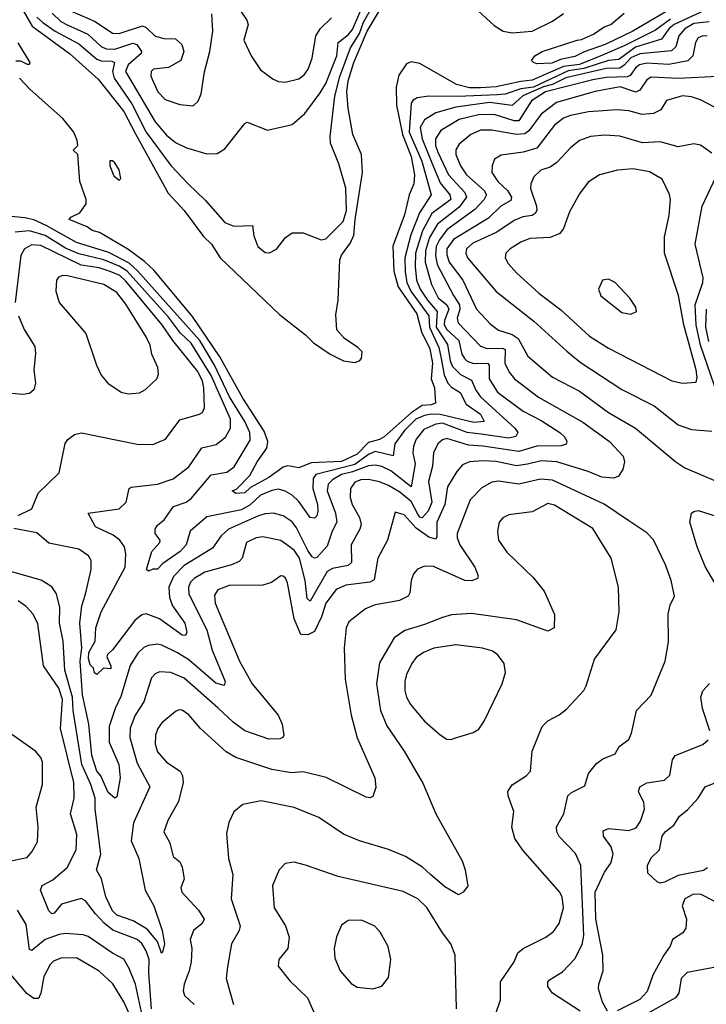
# Model space of a CAD drawing. Extents: x 1246169 to 1426871, y 660025 to 763458.
# Tile 87 of 256: x 1292922 to 1295981, y 693916 to 698306. Entities that reach past the tile are written whole.
import ezdxf

# ---------------------------------------------------------------- set-up
doc = ezdxf.new("R2010")
doc.units = 0

msp = doc.modelspace()

# ---------------------------------------------------------------- linework, layer by layer
at = {"layer": '0CON20XD'}
for points in [[(1293065.6, 698335.6), (1293105, 698298.3), (1293133.7, 698283.7), (1293225, 698242), (1293285, 698187.2), (1293306.9, 698176.9), (1293345, 698174.2), (1293425, 698202), (1293442.7, 698195), (1293464, 698165), (1293462.4, 698155), (1293405, 698104.8), (1293392.6, 698075), (1293525, 697850.4), (1293575, 697792), (1293615, 697758.9), (1293665, 697735.5), (1293755, 697707.5), (1293800.7, 697709.3), (1293835, 697730), (1293925, 697843.8), (1293935, 697848.8), (1294025, 697814), (1294135, 697839.4), (1294192.4, 697887.6), (1294260.3, 697979.7), (1294285, 698022.3), (1294335.2, 698145), (1294340.9, 698205), (1294385, 698239.1), (1294405, 698262.7), (1294460, 698395)], [(1293869.1, 698399.1), (1293933.9, 698303.9), (1293939.2, 698285), (1293920.6, 698215), (1293953.1, 698145), (1293995, 698082.9), (1294050.9, 698040.9), (1294075, 698030), (1294105, 698028.2), (1294165, 698042.9), (1294189.1, 698060.9), (1294206.2, 698085), (1294224.5, 698135), (1294241.5, 698235), (1294262.3, 698267.7), (1294310, 698315)], [(1294895, 698411.7), (1295035, 698280.3), (1295075, 698255.8), (1295115, 698247.7), (1295205, 698254.8), (1295295, 698300.2), (1295345, 698333.4)], [(1295975, 698348.1), (1295837.9, 698285), (1295815, 698266.7), (1295780.7, 698219.3), (1295665, 698183.2), (1295590.9, 698129.1), (1295545, 698124.2), (1295435, 698088.6), (1295365, 698077.5), (1295210.9, 698005), (1295155, 697997.4), (1295085, 697973.8), (1295048.9, 697971.1), (1294875, 697963.5), (1294745, 697965.2), (1294692.9, 697957.1), (1294675, 697947.7), (1294665, 697933.8), (1294657.4, 697805), (1294713.9, 697675), (1294754.8, 697525), (1294702.6, 697445), (1294663.5, 697346.5), (1294637.6, 697245), (1294638.5, 697181.5), (1294647.1, 697135), (1294663.9, 697095), (1294744.2, 696985), (1294747.1, 696935), (1294789.6, 696845), (1294799.7, 696795), (1294812.1, 696722.1), (1294828.9, 696685), (1294845, 696667.5), (1294883.7, 696643.7), (1294911.2, 696591.2), (1294975, 696547.5), (1294991.1, 696515), (1294945, 696510.3), (1294795.1, 696545.1), (1294755, 696547.3), (1294725, 696541.7), (1294686.2, 696525), (1294635.9, 696475), (1294593.3, 696415), (1294585, 696361.8), (1294505, 696380), (1294475, 696366.7), (1294415, 696322.6), (1294241.3, 696278.7), (1294229.1, 696260.9), (1294227.4, 696215), (1294247.7, 696145), (1294250.4, 696115), (1294245.6, 696094.4), (1294235, 696083.5), (1294215, 696086.2), (1294165, 696157.4), (1294135, 696186.5), (1294104, 696204), (1294075, 696212.7), (1294045, 696207), (1293995, 696185.5), (1293947.9, 696142.1), (1293909.1, 696120.9), (1293755, 696088.9), (1293681.1, 696025), (1293662.9, 695965), (1293635.9, 695935), (1293558.8, 695881.2), (1293535, 695856), (1293515, 695856.2), (1293495, 695846.7), (1293486.7, 695855), (1293510.8, 695935), (1293545.8, 695975), (1293547.5, 695985), (1293525.4, 696015.4), (1293525.4, 696035), (1293535, 696052.7), (1293565, 696076.1), (1293607.3, 696135), (1293663.8, 696155), (1293685, 696170.5), (1293775, 696276.2), (1293845, 696288.7), (1293877.4, 696312.6), (1293948.8, 696431.2), (1293947.1, 696465), (1293924.4, 696514.4), (1293856.1, 696625), (1293789.2, 696765), (1293724.7, 696875), (1293446.6, 697186.6), (1293409.8, 697219.8), (1293318, 697268), (1293175, 697313.1), (1293039.2, 697389.2), (1292985, 697413.5), (1292945, 697423.1), (1292885, 697428.4)], [(1292997.7, 698317.7), (1293025, 698293.7), (1293080, 698255), (1293185, 698199.2), (1293265, 698130.2), (1293285, 698123.3), (1293331.9, 698121.9), (1293343.2, 698115), (1293334.3, 698075), (1293342.1, 698045), (1293421, 697931), (1293485.1, 697805), (1293595, 697655.8), (1293672.8, 697575), (1293750.1, 697500.1), (1293835, 697401.8), (1293875, 697386.1), (1293959.1, 697389.1), (1293965, 697342.5), (1293983.1, 697295), (1294015, 697268), (1294035, 697266.2), (1294065, 697283.3), (1294106.2, 697335), (1294135, 697355.8), (1294185, 697355.8), (1294265, 697324), (1294285, 697328.8), (1294363.2, 697406.8), (1294377.4, 697455), (1294374.6, 697555.4), (1294343.3, 697663.3), (1294306, 697755), (1294304.7, 697785), (1294325.9, 697965), (1294347.8, 698052.2), (1294395, 698180.8), (1294435, 698244.3), (1294453.5, 698295), (1294482.4, 698347.6)], [(1295865, 698380), (1295653.1, 698255), (1295530, 698195), (1295436.6, 698163.4), (1295395, 698142.4), (1295331.6, 698128.4), (1295292.8, 698112.8), (1295225, 698110), (1295210, 698115), (1295202.5, 698125), (1295216.7, 698145), (1295248.6, 698165), (1295405, 698214.7), (1295425, 698217.7), (1295477.9, 698242.1), (1295525, 698274), (1295554.8, 698285.2), (1295615, 698334.7)], [(1295820.8, 698309.2), (1295755, 698259.6), (1295615, 698189.3), (1295518.8, 698148.8), (1295415, 698106), (1295345, 698097.2), (1295205, 698036.3), (1295155, 698031.2), (1295045, 698006.9), (1294975, 698001.9), (1294925, 698003), (1294867.4, 698017.4), (1294705, 698111.1), (1294665, 698117.8), (1294645, 698110), (1294611.1, 698058.9), (1294599, 698005), (1294600, 697925), (1294626.9, 697795), (1294665, 697696.4), (1294680, 697615), (1294678, 697575), (1294657.2, 697525), (1294635.4, 697435.4), (1294583.9, 697296.1), (1294588.9, 697185), (1294608.5, 697115), (1294691.2, 696995), (1294711.4, 696915), (1294748.3, 696838.3), (1294761.4, 696775), (1294755.1, 696705), (1294770.2, 696665), (1294773.7, 696596.3), (1294755, 696588.8), (1294715, 696586.1), (1294665, 696552.9), (1294545, 696445.4), (1294525, 696434.1), (1294475, 696421.2), (1294425, 696368.3), (1294355, 696336.1), (1294220.5, 696329.5), (1294165, 696307.3), (1294133.3, 696313.3), (1294115, 696316.8), (1294095, 696311.3), (1294031.8, 696265), (1293949.4, 696220.6), (1293925, 696196.2), (1293885, 696193.5), (1293867.5, 696205), (1293888, 696212), (1293947, 696273), (1293979.7, 696335), (1294023, 696395), (1294027.2, 696425), (1294011.3, 696471.3), (1293915, 696617.8), (1293813, 696803), (1293692, 696982), (1293519.3, 697189.3), (1293478.1, 697228.1), (1293403.3, 697283.3), (1293277.6, 697357.6), (1293245, 697366.9), (1293222.2, 697382.2), (1293142.5, 697415), (1293150, 697425), (1293190, 697445), (1293217.5, 697485), (1293217.5, 697505), (1293190, 697585), (1293180, 697705), (1293160, 697725), (1293180, 697745), (1293177, 697767), (1293162.5, 697805), (1293114, 697865), (1292967.5, 697995), (1292920, 698045)], [(1292939.2, 698345), (1292976.8, 698276.8), (1293143.2, 698155), (1293271.2, 698041.2), (1293385, 697896.2), (1293437.1, 697797.1), (1293583, 697533), (1293654.4, 697455), (1293739.8, 697339.8), (1293775.6, 697305), (1293814.5, 697244.5), (1294080.5, 696990.5), (1294195, 696901.1), (1294230.6, 696865), (1294305.3, 696815.3), (1294364.7, 696784.7), (1294415, 696777.8), (1294435, 696784.3), (1294444.2, 696795), (1294446.9, 696825), (1294428, 696845), (1294368.8, 696885), (1294335, 696923.3), (1294329.5, 696989.5), (1294340.6, 697055), (1294347.7, 697235), (1294355, 697256.2), (1294395, 697310.8), (1294410.9, 697345), (1294415.8, 697415), (1294448.7, 697625), (1294444, 697705), (1294405.3, 697795), (1294385, 697911.2), (1294378.5, 697985), (1294385, 698033.3), (1294410.4, 698115), (1294469.7, 698255), (1294523.8, 698345)], [(1293155, 698343.5), (1293257.9, 698297.9), (1293335, 698246.2), (1293365, 698244), (1293468.5, 698278.5), (1293485, 698271.5), (1293525, 698233.1), (1293565, 698222.8), (1293615, 698220.5), (1293644.3, 698195), (1293653.1, 698165), (1293640, 698125), (1293585, 698093.8), (1293518, 698085), (1293506.9, 698075), (1293505.5, 698055), (1293537.7, 697985), (1293570.4, 697950.4), (1293635, 697928.5), (1293695, 697921.4), (1293717, 697943), (1293730, 697975), (1293745.6, 698074.4), (1293768.6, 698165), (1293782.3, 698255), (1293777.2, 698332.8)], [(1295992.7, 698297.3), (1295925, 698288.7), (1295884.3, 698265), (1295858, 698235), (1295844.3, 698185), (1295825, 698167.9), (1295685, 698154.5), (1295645, 698136.5), (1295615, 698102.9), (1295595, 698090), (1295535, 698088.1), (1295355, 698046.9), (1295295, 698016.8), (1295255, 698006.4), (1295163.7, 697966.3), (1295115, 697924.3), (1295015, 697936.6), (1294864.5, 697915.5), (1294775, 697891.6), (1294725, 697859.8), (1294705.9, 697825), (1294714.5, 697775.5), (1294754.3, 697675), (1294795, 697578.6), (1294838.3, 697525), (1294842.5, 697505), (1294758.1, 697441.9), (1294716, 697365), (1294685.5, 697265), (1294683.3, 697205), (1294689.5, 697145), (1294706.5, 697105), (1294738.1, 697055), (1294782, 697005), (1294777.7, 696935), (1294827.6, 696857.6), (1294840.1, 696785), (1294850.3, 696760.3), (1294885, 696723.5), (1294935, 696698.2), (1294953.9, 696653.9), (1294974.2, 696624.2), (1295127.7, 696485), (1295141.5, 696465), (1295132.3, 696447.7), (1295100.4, 696439.6), (1294977.5, 696457.5), (1294915, 696464.9), (1294805, 696506.8), (1294775, 696502.8), (1294721.8, 696478.2), (1294688.6, 696435), (1294676.5, 696405), (1294673.6, 696375), (1294683.6, 696325), (1294666.3, 696223.7), (1294575, 696294.1), (1294535, 696313.5), (1294505, 696319.7), (1294475, 696317.4), (1294405, 696289.5), (1294355, 696277.5), (1294314.7, 696255), (1294296.1, 696235), (1294291.2, 696205), (1294327.9, 696105), (1294333.8, 696065), (1294313, 696025), (1294290.8, 695959.2), (1294245, 695908.5), (1294235, 695905.5), (1294225, 695910.9), (1294205, 695938.9), (1294155, 696039.6), (1294135, 696067.5), (1294095, 696094), (1294052.5, 696105), (1294015, 696103.3), (1293985, 696094.4), (1293852.1, 696035), (1293818.9, 696005), (1293780.8, 695949.2), (1293655, 695872.5), (1293606.1, 695823.9), (1293585.6, 695775), (1293589, 695729), (1293602, 695692), (1293656.6, 695615), (1293666.8, 695575), (1293660, 695560), (1293645, 695561.8), (1293545, 695634.8), (1293485, 695656.6), (1293465, 695652.5), (1293435, 695627.1), (1293335, 695495.6), (1293312.5, 695475), (1293309.2, 695465), (1293328.1, 695425), (1293328.3, 695411.7), (1293295, 695414), (1293265, 695386.2), (1293255, 695393.3), (1293250, 695415), (1293235, 695428.9), (1293228, 695458), (1293230.1, 695485), (1293258.3, 695535), (1293261.1, 695595), (1293284.7, 695665), (1293390.8, 695865), (1293394.8, 695924.8), (1293388.4, 695955), (1293367.6, 695985), (1293337.9, 696007.9), (1293259.1, 696045), (1293226.7, 696105), (1293365, 696125.6), (1293395.8, 696155), (1293410, 696215), (1293417.9, 696222.1), (1293535, 696235.5), (1293605, 696259.5), (1293675, 696312.7), (1293732.8, 696397.2), (1293797.6, 696412.4), (1293838.8, 696445), (1293861.2, 696485), (1293861, 696525), (1293775, 696720), (1293685, 696863.6), (1293638.6, 696908.6), (1293585, 696979.6), (1293401, 697185), (1293365, 697207), (1293295.8, 697235.8), (1293185, 697261.5), (1293125, 697287), (1293035, 697344.2), (1292965, 697364), (1292901.8, 697358.2)], [(1295985, 698233.2), (1295965, 698234.2), (1295943.9, 698225), (1295932.5, 698205), (1295920.9, 698145), (1295897.6, 698122.4), (1295813.3, 698106.7), (1295715, 698112.6), (1295683.6, 698105), (1295666.8, 698093.2), (1295642, 698058), (1295629.1, 698050.9), (1295535, 698049), (1295475, 698038.6), (1295264.3, 697985), (1295202.1, 697945), (1295145, 697854.5), (1295125, 697855.5), (1295035, 697882.9), (1294965, 697881.4), (1294879.2, 697860.8), (1294797.5, 697812.5), (1294774.1, 697775), (1294774.6, 697745), (1294784, 697715), (1294832.7, 697615), (1294904.3, 697535), (1294912.9, 697515), (1294879.4, 697470.6), (1294782.4, 697395), (1294748, 697335), (1294729.6, 697275), (1294727.4, 697225), (1294755.8, 697125), (1294785.5, 697065.5), (1294824, 697034), (1294834, 697015), (1294813.8, 696965), (1294812.2, 696945), (1294825, 696925.2), (1294877.4, 696875), (1294891.9, 696815), (1294903.3, 696795), (1294915, 696783.9), (1294943.4, 696773.4), (1295006.4, 696775), (1295012.9, 696765), (1295013.9, 696705), (1295050, 696645), (1295165, 696560), (1295245, 696518.9), (1295328.5, 696465), (1295350, 696445), (1295358.6, 696425), (1295356.2, 696413.8), (1295334.6, 696405.4), (1295225, 696404.8), (1295145, 696380.8), (1294985, 696404.9), (1294921.8, 696408.2), (1294825, 696438.6), (1294805, 696433.2), (1294784.7, 696415), (1294764.7, 696375), (1294761.1, 696315), (1294742.6, 696247.4), (1294757.8, 696155), (1294741, 696115), (1294715, 696085.5), (1294705, 696088), (1294695, 696100.6), (1294665, 696157.1), (1294615, 696199.4), (1294565, 696228.9), (1294525, 696245.6), (1294475, 696256.3), (1294442, 696255), (1294415, 696244.5), (1294396.1, 696215), (1294394.1, 696175), (1294403.4, 696145), (1294435.7, 696085.7), (1294442.4, 696055), (1294437.2, 696035), (1294398.8, 695965), (1294400.4, 695885), (1294385, 695872.1), (1294315, 695858.3), (1294292.1, 695845), (1294215, 695712.7), (1294202.2, 695725), (1294192.9, 695805), (1294168.8, 695905), (1294145, 695940), (1294085, 695983.3), (1294005, 695999.7), (1293975, 695995.9), (1293932.5, 695975), (1293912.7, 695905), (1293899.3, 695890.7), (1293865.2, 695874.8), (1293747.1, 695842.9), (1293699.6, 695815), (1293682.3, 695797.7), (1293672.9, 695775), (1293674.8, 695745), (1293755.2, 695585), (1293779.8, 695495), (1293837.1, 695355), (1293833.1, 695336.9), (1293795, 695348.1), (1293675, 695451.2), (1293625, 695483.5), (1293555, 695517.1), (1293535, 695522.2), (1293494.2, 695515.8), (1293475, 695506.9), (1293448, 695482), (1293413.5, 695426.5), (1293372.5, 695287.5), (1293346.8, 695235), (1293320.7, 695155), (1293320, 695085), (1293362.7, 694985), (1293369.7, 694925), (1293355, 694840), (1293345, 694834.2), (1293315, 694860.4), (1293283.7, 694933.7), (1293265, 694955.5), (1293243, 695025), (1293229.1, 695165), (1293200.8, 695295), (1293191.5, 695445), (1293198.9, 695505), (1293189.2, 695615), (1293198.1, 695691.9), (1293214.1, 695745), (1293240.4, 695855), (1293240, 695895), (1293227.5, 695915), (1293185, 695945.6), (1293052.1, 695972.1), (1292997.6, 696017.6), (1292895, 696037.5)], [(1292905, 698122.5), (1292925, 698122.5), (1292955, 698107.5), (1292965, 698107.5), (1292968.8, 698115), (1292915, 698203.1)], [(1296032.3, 698052.3), (1295855, 698043.8), (1295735, 698049.6), (1295715, 698037.7), (1295685, 697992.3), (1295666.5, 697983.5), (1295596.9, 698006.9), (1295485, 697985.9), (1295313.6, 697936.4), (1295244.2, 697885), (1295189.5, 697810.5), (1295172.2, 697797.8), (1295135, 697794.5), (1295025, 697814.3), (1294975, 697814.3), (1294930.9, 697795), (1294879.5, 697750.5), (1294864.8, 697725.2), (1294864.2, 697705.8), (1294885.2, 697655.2), (1294912.3, 697615), (1294991, 697545), (1295001.3, 697525), (1294991.1, 697505), (1294949.8, 697460.2), (1294825, 697369.7), (1294791.6, 697325), (1294777.8, 697295), (1294773.6, 697255), (1294781.2, 697215), (1294855, 697076.3), (1294881.7, 697035), (1294882.2, 697015), (1294870.5, 696975), (1294874.4, 696955), (1294975, 696850.5), (1295005, 696840.2), (1295072.1, 696842.1), (1295085, 696836), (1295082.4, 696775), (1295101.8, 696735), (1295125.4, 696705), (1295233, 696623), (1295431.1, 696511.1), (1295548.8, 696425), (1295610.5, 696360.5), (1295616.5, 696335), (1295609.4, 696300.6), (1295588.9, 696271.1), (1295568, 696262), (1295515, 696266.7), (1295455, 696292.1), (1295314.5, 696334.5), (1295245, 696339.3), (1295184.1, 696324.1), (1295135, 696316.2), (1295045, 696335.5), (1294985, 696339.5), (1294925, 696334.7), (1294895, 696320.5), (1294869.2, 696290.8), (1294827.3, 696222.7), (1294815.6, 696145), (1294780.6, 696065), (1294780.2, 695999.8), (1294775, 695989.5), (1294745, 695998.4), (1294688.6, 696038.6), (1294635, 696098.8), (1294595, 696110), (1294560.9, 695985), (1294517.1, 695905), (1294501.1, 695808.9), (1294481.8, 695798.2), (1294375, 695785.2), (1294331.5, 695765), (1294285, 695704.6), (1294266.8, 695643.2), (1294235, 695577.5), (1294205, 695562.9), (1294174, 695564), (1294144.4, 695634.4), (1294115.4, 695795), (1294106, 695816), (1294095, 695824.2), (1294084.5, 695825.5), (1294043, 695797), (1294005.3, 695784.7), (1293855, 695783.6), (1293805, 695763.6), (1293789.7, 695740.3), (1293791.9, 695705), (1293900.6, 695445), (1293956.8, 695345), (1294073.8, 695205), (1294090.8, 695165), (1294098.9, 695115), (1294094, 695105), (1294080.8, 695099.2), (1294032.2, 695097.8), (1293925, 695134.7), (1293873.3, 695173.3), (1293805, 695237.5), (1293655, 695369.2), (1293595, 695395.3), (1293545, 695398.7), (1293525, 695389.1), (1293509.2, 695370.8), (1293474, 695265), (1293435.3, 695205), (1293413.5, 695146.5), (1293412.5, 695105), (1293445, 694991.4), (1293501.8, 694885), (1293428, 694725), (1293418.8, 694645), (1293452.4, 694565), (1293480.4, 694425), (1293518.5, 694355), (1293556.7, 694245), (1293566.4, 694185), (1293557.7, 694147.7), (1293553.8, 694143.8), (1293536, 694196), (1293490.2, 694250.2), (1293427.8, 694287.8), (1293355, 694312.7), (1293335, 694332.1), (1293305, 694394.2), (1293285.3, 694475.3), (1293263.1, 694515), (1293283.7, 694585), (1293258, 694785), (1293258.3, 694835), (1293239.1, 694895), (1293198.2, 694985), (1293160, 695225), (1293156.7, 695285), (1293123, 695405), (1293115.2, 695535.2), (1293098.6, 695615), (1293099.7, 695685), (1293085.3, 695745.3), (1293065, 695776.9), (1293016.5, 695806.5), (1292785, 695872.9)], [(1296076.5, 697885), (1295955, 697948.8), (1295915, 697962.5), (1295875, 697966.2), (1295803.6, 697946.4), (1295777.5, 697905), (1295745, 697887.5), (1295695, 697883.2), (1295635, 697900.3), (1295583.7, 697903.7), (1295455.8, 697895.8), (1295375, 697879), (1295345, 697866.5), (1295305, 697835.9), (1295225, 697733.1), (1295165, 697714.8), (1295067.2, 697702.8), (1295037.1, 697685), (1295026.2, 697655), (1295024.7, 697625), (1295051.8, 697585), (1295095, 697544.7), (1295112.4, 697515), (1295110.2, 697499.8), (1295065, 697474.7), (1295009.5, 697420.5), (1294853.6, 697326.4), (1294824.9, 697285), (1294825, 697257.5), (1294835.6, 697225), (1294896.1, 697145), (1294956.7, 697015), (1295018.5, 696948.5), (1295055, 696922), (1295115, 696902.3), (1295142.4, 696885), (1295185.6, 696805.6), (1295295, 696712.7), (1295415, 696650.4), (1295545, 696554.1), (1295665.2, 696485.2), (1295845, 696334.1), (1295885, 696307.1), (1296185, 696180)], [(1296005, 697710.8), (1295955, 697747.1), (1295925, 697752.5), (1295855, 697739.6), (1295775, 697762), (1295696.8, 697756.8), (1295595, 697786.2), (1295528.9, 697791.1), (1295465, 697785.4), (1295415, 697767.3), (1295375.3, 697734.7), (1295315, 697669.1), (1295285, 697649.2), (1295243.5, 697635), (1295211.5, 697605), (1295198.8, 697575), (1295196.7, 697553.3), (1295224.8, 697475), (1295225.3, 697455), (1295218.1, 697441.9), (1295205, 697433.3), (1295163.6, 697426.4), (1295128.1, 697411.9), (1295045, 697357), (1294940.1, 697309.9), (1294912.5, 697285), (1294908.7, 697265), (1294916.6, 697245), (1295044.4, 697094.4), (1295211.7, 696961.7), (1295358.7, 696828.7), (1295419.2, 696779.2), (1295605, 696656.8), (1295748.9, 696585), (1295855, 696499.4), (1295915, 696478.8), (1296005, 696471.2)], [(1293365, 697590), (1293371.7, 697598.3), (1293365, 697636), (1293345, 697667.5), (1293335, 697676.2), (1293323, 697677), (1293322.5, 697655), (1293340.5, 697610.5), (1293365, 697590)], [(1295874.6, 696685.4), (1295935, 696690), (1295939.4, 696710.6), (1295935.6, 696745), (1295879.8, 696945), (1295856.2, 697076.2), (1295793.8, 697265), (1295793.8, 697336.2), (1295815.5, 697435), (1295821.1, 697505), (1295817, 697527), (1295784, 697595), (1295727.6, 697627.6), (1295655, 697641.4), (1295585, 697635.8), (1295505, 697614.2), (1295455, 697582), (1295415, 697530), (1295370.5, 697449.5), (1295344.6, 697375), (1295327.8, 697352.2), (1295285, 697335.3), (1295195, 697330), (1295155, 697314.7), (1295106.7, 697285), (1295086.9, 697265), (1295084.5, 697245), (1295098.3, 697218.3), (1295135, 697176.7), (1295235, 697087.1), (1295331.9, 697011.9), (1295460.9, 696895), (1295545, 696842), (1295826.4, 696696.4), (1295874.6, 696685.4)], [(1296030.3, 696635), (1295955.4, 696855.4), (1295935.3, 696945), (1295930.3, 697035), (1295964.8, 697135), (1295966.2, 697155), (1295931.1, 697305), (1295961.9, 697475), (1296025, 697606.7)], [(1292915, 696095.3), (1292976, 696125), (1293003.3, 696195), (1293098, 696285), (1293124.1, 696415.9), (1293136.1, 696433.9), (1293165, 696456.2), (1293196.4, 696463.6), (1293445, 696413.6), (1293515, 696411.2), (1293570.6, 696435), (1293635, 696521.8), (1293722.2, 696547.8), (1293735.6, 696555), (1293744.5, 696575), (1293741.2, 696665), (1293735.6, 696695), (1293715, 696736.9), (1293603.7, 696875), (1293555, 696947.7), (1293395, 697140.7), (1293367, 697165), (1293325, 697183.9), (1293275, 697199.5), (1293195, 697211.4), (1293015, 697298.6), (1292975, 697302.7), (1292942.7, 697285), (1292926.7, 697255), (1292901.5, 697045)], [(1293405, 696637.5), (1293455, 696642.5), (1293482.4, 696657.6), (1293532, 696705), (1293540, 696725), (1293537.5, 696755), (1293510, 696815), (1293502.3, 696855), (1293485, 696892.5), (1293395, 697037.3), (1293355, 697090.4), (1293295.7, 697125), (1293135, 697164.4), (1293114.3, 697165.7), (1293095, 697158.8), (1293085.8, 697144.2), (1293082, 697095), (1293097.1, 697045), (1293216.2, 696906.2), (1293264.3, 696765), (1293285, 696721.2), (1293314, 696685), (1293373.3, 696645), (1293405, 696637.5)], [(1295645, 696993.8), (1295670, 697005), (1295666.7, 697025), (1295640, 697065), (1295575, 697134), (1295545, 697148.8), (1295517.5, 697145), (1295500, 697105), (1295510, 697075), (1295605, 697001.2), (1295645, 696993.8)], [(1292916.2, 696986.2), (1292941.4, 696925), (1292988.6, 696848.6), (1292992.3, 696817.7), (1292984.4, 696745), (1292991.4, 696685), (1292984, 696655), (1292965, 696640), (1292935, 696634.2), (1292885, 696638.6)], [(1295991.4, 696871.4), (1295978.9, 696935), (1295981.5, 697015)], [(1295418.2, 693885), (1295295.6, 693965), (1295274.4, 693995), (1295274.3, 694015), (1295282, 694025), (1295339.6, 694060.4), (1295395, 694118.2), (1295428.1, 694181.9), (1295435, 694222.5), (1295421.8, 694535), (1295398.2, 694588.2), (1295325, 694663.1), (1295314.6, 694685), (1295312.7, 694707.3), (1295345.3, 694764.7), (1295363.9, 694845), (1295379.8, 694860.2), (1295439.6, 694890.4), (1295455.4, 694945), (1295491.2, 694988.8), (1295519.9, 695010.1), (1295575, 695033.1), (1295592, 695065), (1295635, 695096.2), (1295647.8, 695125), (1295670, 695225), (1295735, 695293.8), (1295797.5, 695445), (1295812.4, 695532.4), (1295810.6, 695655), (1295820, 695695), (1295839.2, 695735), (1295823.8, 695805), (1295799.3, 695875), (1295745, 695987.5), (1295715, 696017.7), (1295635, 696071.1), (1295525, 696145.3), (1295295, 696253.5), (1295242.1, 696257.9), (1295145, 696235.3), (1295055, 696248), (1295025, 696244.6), (1294981.2, 696218.8), (1294928.5, 696165), (1294870.9, 696015), (1294871.1, 695995), (1294882.9, 695965), (1294949.3, 695865), (1294964.1, 695825.9), (1294960.8, 695815), (1294936.3, 695803.7), (1294905, 695805.4), (1294765, 695867.3), (1294725, 695868.6), (1294694.6, 695855.4), (1294675.5, 695834.5), (1294665.6, 695805), (1294659.8, 695750.2), (1294651.9, 695735), (1294614.1, 695715.9), (1294566.9, 695706.9), (1294505, 695697.3), (1294461.6, 695678.4), (1294388.6, 695621.4), (1294376.2, 695595), (1294366.9, 695505), (1294371.8, 695365), (1294398.4, 695205), (1294425, 695103.8), (1294504.2, 694925), (1294507.7, 694882.3), (1294495, 694842.5), (1294483.6, 694836.4), (1294465, 694839.2), (1294286.3, 694926.3), (1294185, 694952.9), (1294132.6, 694947.4), (1294045, 694962), (1293885, 695015.5), (1293841.5, 695041.5), (1293726.9, 695145), (1293675, 695206.7), (1293645, 695226.7), (1293631.7, 695228.3), (1293615, 695220.6), (1293555, 695170), (1293537.3, 695145), (1293526.2, 695115), (1293524.7, 695075), (1293535, 695041.4), (1293575, 694995.6), (1293635.8, 694955), (1293647.1, 694935), (1293650.6, 694905), (1293629.4, 694820.6), (1293581.4, 694735), (1293563.9, 694683.9), (1293590, 694635), (1293604.6, 694574.6), (1293635, 694551.2), (1293645, 694527.5), (1293654.2, 694475), (1293640, 694435), (1293644, 694415), (1293717.8, 694335), (1293743.1, 694295), (1293734.5, 694275.5), (1293695.8, 694245), (1293680.8, 694205), (1293688, 694165), (1293685.6, 694105.6), (1293677.1, 694065), (1293654.2, 694005.8), (1293649.6, 693975), (1293655.5, 693955), (1293698.2, 693915)], [(1295040, 693865), (1295064.2, 693935), (1295063.8, 694015), (1295124.3, 694105), (1295140.8, 694145), (1295165.3, 694164.7), (1295265.8, 694215), (1295299.2, 694240.8), (1295325, 694276), (1295344.6, 694345), (1295337.7, 694395), (1295327.1, 694417.1), (1295163.3, 694603.3), (1295126.9, 694655), (1295114.5, 694705.5), (1295123.1, 694775), (1295098.5, 694845), (1295096.9, 694865), (1295115.4, 694894.6), (1295177.5, 694935), (1295196.9, 694955), (1295205.5, 695045), (1295248.8, 695155), (1295275, 695180), (1295325, 695205.8), (1295358.3, 695231.7), (1295434.6, 695315.4), (1295445.5, 695335), (1295481.9, 695455), (1295579.2, 695585), (1295592.9, 695665), (1295588.9, 695775), (1295556.4, 695905), (1295475, 696037.3), (1295305, 696141.5), (1295275, 696149.1), (1295205, 696111.1), (1295101.2, 696098.8), (1295074.6, 696085.4), (1295058.1, 696065), (1295050, 696025), (1295055.5, 695985), (1295091.5, 695931.5), (1295208.6, 695818.6), (1295258.5, 695758.5), (1295304.4, 695654.4), (1295303.3, 695595), (1295275, 695580), (1295135, 695629.3), (1294935, 695658.1), (1294845, 695651.9), (1294805, 695640.5), (1294725, 695608.8), (1294636.9, 695583.1), (1294589.6, 695550.4), (1294525, 695438), (1294511.2, 695345), (1294529.7, 695225), (1294557.3, 695157.3), (1294634.5, 695045), (1294719.3, 694899.3), (1294775.7, 694765), (1294893.1, 694555), (1294906.9, 694515), (1294917.5, 694442.5), (1294897.5, 694415), (1294876.1, 694403.9), (1294815, 694440), (1294751.9, 694495), (1294716.4, 694526.4), (1294640.6, 694575), (1294565, 694605.4), (1294435, 694644.5), (1294364.7, 694674.7), (1294255, 694749.1), (1294145, 694793.6), (1293996.9, 694823.1), (1293915, 694805.8), (1293875.6, 694774.4), (1293853.6, 694726.4), (1293843.4, 694676.6), (1293851.1, 694565), (1293870.6, 694495), (1293864.4, 694385.6), (1293903.6, 694265), (1293898.9, 694245), (1293864.5, 694184.5), (1293848, 694082), (1293841.1, 694031.1), (1293874.5, 693915)], [(1296035, 695766.2), (1295975, 695868), (1295940.5, 695955), (1295907.5, 696065), (1295914, 696105), (1295925, 696113.8), (1295945, 696117.1), (1296025, 696092.5)], [(1293508.5, 693895), (1293496.4, 694056.4), (1293498.1, 694115), (1293485, 694154.2), (1293465, 694186.2), (1293445.3, 694205), (1293336.7, 694246.7), (1293297.4, 694277.4), (1293258.8, 694318.8), (1293215, 694377.1), (1293195, 694387.2), (1293108.4, 694361.6), (1293075, 694322.3), (1293065, 694318.8), (1293051.8, 694331.8), (1293013.8, 694425), (1293021.1, 694445), (1293069.7, 694470.3), (1293133.4, 694525), (1293173.3, 694605), (1293176.6, 694673.4), (1293148.5, 694765), (1293164.7, 694835.3), (1293163.3, 694905), (1293104, 695145), (1293112.3, 695275), (1293095.4, 695325), (1293027.7, 695425), (1293002.3, 695612.3), (1292981.1, 695655), (1292950.1, 695690.1), (1292915, 695715.3)], [(1294845, 695096), (1294855, 695101.2), (1294942.3, 695127.7), (1294967, 695143), (1294991.3, 695178.7), (1295070.6, 695345), (1295085.7, 695395), (1295080, 695435), (1295050.8, 695475), (1295025, 695492.2), (1294983.4, 695503.4), (1294865, 695517.9), (1294766.8, 695503.2), (1294720, 695485), (1294688.5, 695461.5), (1294668.7, 695435), (1294645.6, 695385.6), (1294637.3, 695355), (1294638, 695315), (1294644.7, 695285), (1294663.1, 695253.1), (1294725, 695178.5), (1294795, 695117.9), (1294825, 695098.1), (1294845, 695096)], [(1295996.9, 695135), (1295963.3, 695235), (1295955.8, 695285), (1295965, 695313.3), (1295994.3, 695345.7)], [(1292867.5, 694552.5), (1292955, 694570.8), (1292975.7, 694595), (1293000.3, 694639.7), (1293003.8, 694705), (1292994.7, 694795), (1293022.5, 694895), (1293022.7, 694995), (1293015.4, 695015.4), (1292991.9, 695045), (1292846.9, 695146.9)], [(1295540, 693885), (1295517.5, 693925), (1295500.8, 693985), (1295501.4, 694005), (1295520.5, 694065), (1295519.2, 694135), (1295488.4, 694295), (1295486.1, 694415), (1295526.7, 694505), (1295555.3, 694545), (1295566.1, 694585), (1295557.3, 694617.3), (1295521.9, 694665), (1295520.9, 694689.1), (1295545, 694699.5), (1295635, 694691.1), (1295668.2, 694701.8), (1295687.4, 694732.6), (1295704.7, 694785.3), (1295702.7, 694815), (1295678.9, 694865), (1295684.3, 694885), (1295715, 694903.3), (1295795, 694915.7), (1295817.7, 694937.7), (1295830.6, 695005), (1295842, 695025), (1295965.4, 695074.6), (1295989.2, 695095)], [(1295986.1, 694523.9), (1295968.5, 694511.5), (1295855, 694490.6), (1295795, 694459.5), (1295775.7, 694455.7), (1295761.4, 694461.4), (1295720.8, 694500.8), (1295718.1, 694535), (1295735, 694569.2), (1295771.9, 694605), (1295783.8, 694665), (1295796.7, 694685), (1295835.7, 694715), (1295860.6, 694755), (1295896.9, 694783.1), (1295945, 694834.6), (1295975.5, 694885), (1296075.2, 694924.8)], [(1294867.8, 693895), (1294862.1, 694135), (1294843.1, 694185), (1294804.7, 694234.7), (1294735, 694347.1), (1294695, 694385.4), (1294629.3, 694419.3), (1294340, 694485), (1294194.2, 694535.8), (1294145, 694550), (1294105, 694543.8), (1294077.5, 694515), (1294047.8, 694445), (1294055.8, 694345), (1294105.3, 694265.3), (1294121.8, 694215), (1294116.1, 694163.9), (1294076.7, 694115), (1294073.3, 694085), (1294125, 694020), (1294204.4, 693945), (1294265, 693805.8)], [(1296015, 694376.2), (1295955, 694406.7), (1295920, 694405), (1295885, 694385.7), (1295873.5, 694355), (1295891.8, 694295), (1295888.9, 694255), (1295875.8, 694234.2), (1295830.3, 694205), (1295819.3, 694175), (1295790.9, 694135), (1295742.7, 694045), (1295717.3, 693972.7), (1295685, 693937.5), (1295584.2, 693885.8)], [(1293491.4, 693755), (1293436.9, 694005), (1293409.2, 694075), (1293385, 694117.3), (1293335, 694143.4), (1293227.2, 694217.2), (1293205, 694225.3), (1293125, 694230.8), (1293096.7, 694226.7), (1293035, 694204.4), (1292975, 694156.2), (1292965, 694160), (1292951.1, 694271.1), (1292911.8, 694335)], [(1294495, 693984), (1294535, 693996.2), (1294564, 694035), (1294575.6, 694115), (1294562.8, 694172.8), (1294527.2, 694237.2), (1294503.6, 694263.6), (1294445, 694290.5), (1294385, 694288.9), (1294355, 694268), (1294333.3, 694216.7), (1294322.9, 694165), (1294325, 694121.2), (1294348.9, 694065), (1294398, 694008), (1294425, 693991.4), (1294495, 693984)], [(1293407.8, 693877.8), (1293386, 693926), (1293336.1, 694006.1), (1293275, 694062.8), (1293175, 694122.8), (1293105, 694121.8), (1293071.7, 694108.3), (1293057.3, 694092.7), (1293029.8, 694040.2), (1293015.5, 693965), (1293005, 693942), (1292985, 693941.9), (1292953.1, 693963.1), (1292850.9, 694085)], [(1296199.5, 693895), (1296163.6, 694043.6), (1296126, 694066), (1296075.4, 694085.4), (1296055, 694086.5), (1295895, 694057.8), (1295868.9, 694031.1), (1295857.9, 693965), (1295843.8, 693945), (1295705, 693867.6)]]:
    msp.add_lwpolyline(points, dxfattribs=at)

doc.saveas('drawing.dxf')
